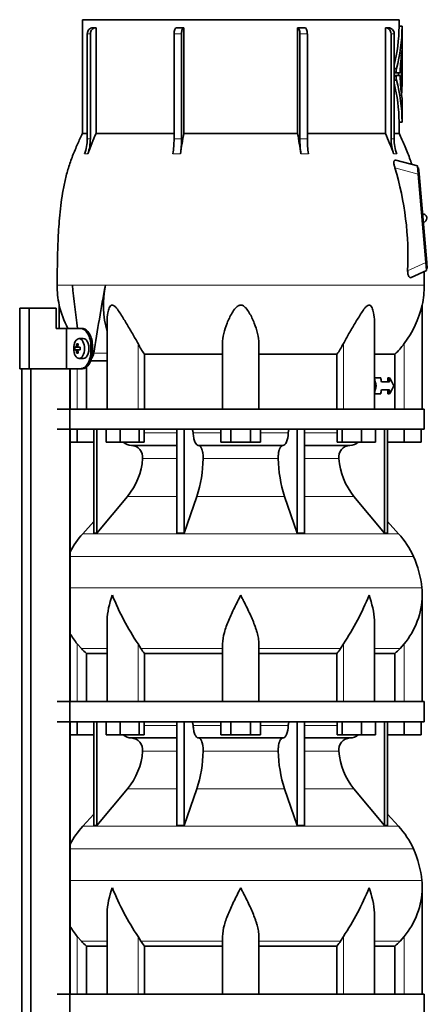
# Model space of a CAD drawing. Header units: millimetres. Extents: x 160 to 768, y -1429 to 1506.
# Tile 16 of 17: x 500 to 702, y 677 to 1165. Entities that reach past the tile are written whole.
import ezdxf

# ---------------------------------------------------------------- set-up
doc = ezdxf.new("R2010")
doc.units = ezdxf.units.MM
for name, color, linetype in [('LOW_134-6', 7, 'Continuous'), ('M5X8_UNI7687', 7, 'Continuous'), ('VSI134_DIFFUSORE', 7, 'Continuous'), ('VSI134_TERMINALE', 7, 'Continuous'), ('VSI134_TESTATA', 7, 'Continuous')]:
    doc.layers.add(name, color=color, linetype=linetype)

# ---------------------------------------------------------------- blocks, each defined once
blk = doc.blocks.new('SE3')
at = {"layer": 'LOW_134-6', "color": 7, "linetype": 'Continuous', "lineweight": 35}
for p, q in [((501.38, 105.68), (501.38, 992.18)), ((505.93, 105.68), (505.93, 992.18)), ((525.31, 992.18), (525.31, 105.68)), ((525.38, 992.18), (525.38, 972.18)), ((525.38, 962.18), (525.38, 827.18)), ((525.38, 817.18), (525.38, 682.18))]:
    blk.add_line(p, q, dxfattribs=at)
at = {"layer": 'M5X8_UNI7687', "color": 7, "linetype": 'Continuous', "lineweight": 35}
for p, q in [((531.9, 1007.18), (529.8, 1007.11)), ((527.74, 1002.88), (529.97, 1002.72)), ((527.74, 1001.49), (529.97, 1001.65)), ((528.64, 1004.52), (529.3, 1003.98)), ((529.48, 1002.89), (530.28, 1002.81)), ((530.28, 1001.56), (529.48, 1001.47)), ((528.64, 999.85), (529.3, 1000.39)), ((529.8, 997.25), (531.9, 997.18))]:
    blk.add_line(p, q, dxfattribs=at)
at = {"layer": 'M5X8_UNI7687', "color": 4, "linetype": 'Continuous', "lineweight": 9}
for p, q in [((529.97, 1002.72), (528.19, 1002.89)), ((528.19, 1001.47), (529.97, 1001.65)), ((528.46, 1003.39), (529.25, 1003.31)), ((529.24, 1001.05), (528.46, 1000.98)), ((529.5, 1002.89), (530.28, 1002.81)), ((530.28, 1001.56), (529.5, 1001.47))]:
    blk.add_line(p, q, dxfattribs=at)
at = {"layer": 'M5X8_UNI7687', "color": 7, "linetype": 'Continuous', "lineweight": 35}
blk.add_arc((536.99, 1002.18), 9.27, 175.7167, 184.2833, dxfattribs=at)
blk.add_ellipse((529.85, 1002.18), major_axis=(0, 4.93), ratio=0.544639, dxfattribs=at)
for centre, major_axis, ratio, start_param, end_param in [((531.95, 1002.18), (0, -5), 0.544639, 0, 3.159643), ((537.14, 1002.03), (-9.97, 0.73), 0.047468, -0.453089, -0.33853), ((537.14, 1002.34), (-9.97, -0.73), 0.047468, 0.33853, 0.453089), ((537.22, 1002.18), (0, 10), 0.882948, 1.335108, 1.449667), ((537.22, 1002.18), (0, -10), 0.882948, 4.833518, 4.948078), ((535.3, 999.12), (-7.92, 4.79), 0.318449, -0.559729, -0.410036), ((537.05, 1002.18), (0, 10), 0.788011, 1.335108, 1.449667), ((537.05, 1002.18), (0, -10), 0.788011, 4.833518, 4.948078), ((537.14, 1002.03), (-9.97, 0.73), 0.047468, -0.809907, -0.695348), ((537.14, 1002.34), (-9.97, -0.73), 0.047468, 0.695348, 0.809907), ((529.96, 1003.22), (0.975, -0.099), 0.510424, 4.771824, 5.100533), ((529.96, 1001.15), (0.975, 0.099), 0.510424, 1.182652, 1.511361), ((533.63, 1002.18), (0, 9.26), 0.361923, 1.49595, 1.645642), ((535.3, 1005.25), (-7.92, -4.79), 0.318449, 0.410036, 0.559729)]:
    blk.add_ellipse(centre, major_axis=major_axis, ratio=ratio, start_param=start_param, end_param=end_param, dxfattribs=at)
for points in [[(528.19, 1002.89), (528.19, 1002.89), (528.21, 1002.9), (528.23, 1002.9), (528.25, 1002.92), (528.27, 1002.93), (528.29, 1002.95), (528.32, 1002.98), (528.34, 1003.01), (528.36, 1003.04), (528.37, 1003.08), (528.39, 1003.12), (528.41, 1003.16), (528.42, 1003.2), (528.43, 1003.25), (528.44, 1003.29), (528.45, 1003.34), (528.46, 1003.37), (528.46, 1003.39)], [(528.46, 1000.98), (528.46, 1000.99), (528.45, 1001.03), (528.44, 1001.07), (528.43, 1001.12), (528.42, 1001.16), (528.41, 1001.21), (528.39, 1001.25), (528.37, 1001.29), (528.36, 1001.33), (528.34, 1001.36), (528.32, 1001.39), (528.29, 1001.41), (528.27, 1001.43), (528.25, 1001.45), (528.23, 1001.46), (528.21, 1001.47), (528.19, 1001.47), (528.19, 1001.47)], [(529.23, 1003.39), (529.23, 1003.37), (529.23, 1003.34), (529.23, 1003.29), (529.23, 1003.25), (529.24, 1003.2), (529.25, 1003.16), (529.26, 1003.12), (529.27, 1003.08), (529.29, 1003.04), (529.31, 1003.01), (529.33, 1002.98), (529.36, 1002.95), (529.38, 1002.93), (529.41, 1002.92), (529.44, 1002.9), (529.47, 1002.9), (529.49, 1002.89), (529.5, 1002.89)], [(529.5, 1001.47), (529.49, 1001.47), (529.47, 1001.47), (529.44, 1001.46), (529.41, 1001.45), (529.38, 1001.43), (529.36, 1001.41), (529.33, 1001.39), (529.31, 1001.36), (529.29, 1001.33), (529.27, 1001.29), (529.26, 1001.25), (529.25, 1001.21), (529.24, 1001.16), (529.23, 1001.12), (529.23, 1001.07), (529.23, 1001.03), (529.23, 1000.99), (529.23, 1000.98)]]:
    blk.add_open_spline(points, degree=3, dxfattribs=at)
at = {"layer": 'VSI134_DIFFUSORE', "color": 7, "linetype": 'Continuous', "lineweight": 35}
for p, q in [((700.94, 972.18), (518.94, 972.18)), ((700.94, 962.18), (700.94, 972.18)), ((518.94, 962.18), (700.94, 962.18)), ((528.94, 955.78), (528.94, 962.18)), ((537.12, 962.18), (537.12, 910.73)), ((538.65, 962.18), (538.65, 910.73)), ((543.19, 955.78), (543.19, 962.18)), ((550.13, 955.78), (550.13, 962.18)), ((559.61, 955.78), (559.61, 962.18)), ((562.15, 955.78), (562.15, 962.18)), ((578.25, 962.18), (578.25, 910.73)), ((581.94, 962.18), (581.94, 910.73)), ((600.13, 955.78), (600.13, 962.18)), ((605.04, 955.78), (605.04, 962.18)), ((614.85, 955.78), (614.85, 962.18)), ((619.76, 955.78), (619.76, 962.18)), ((637.95, 962.18), (637.95, 910.73)), ((641.64, 962.18), (641.64, 910.73)), ((657.74, 955.78), (657.74, 962.18)), ((660.28, 955.78), (660.28, 962.18)), ((669.76, 955.78), (669.76, 962.18)), ((676.7, 955.78), (676.7, 962.18)), ((681.24, 962.18), (681.24, 910.73)), ((682.77, 962.18), (682.77, 910.73)), ((690.94, 955.78), (690.94, 962.18)), ((699.44, 955.78), (699.44, 962.18)), ((528.94, 955.78), (525.38, 955.78)), ((537.12, 955.78), (528.94, 955.78)), ((550.13, 955.78), (543.19, 955.78)), ((559.61, 955.78), (550.13, 955.78)), ((555.77, 954.18), (578.25, 954.18)), ((562.15, 955.78), (559.61, 955.78)), ((589.04, 954.18), (630.85, 954.18)), ((605.04, 955.78), (600.13, 955.78)), ((614.85, 955.78), (605.04, 955.78)), ((619.76, 955.78), (614.85, 955.78)), ((641.64, 954.18), (664.12, 954.18)), ((660.28, 955.78), (657.74, 955.78)), ((669.76, 955.78), (660.28, 955.78)), ((676.7, 955.78), (669.76, 955.78)), ((690.94, 955.78), (682.77, 955.78)), ((699.44, 955.78), (690.94, 955.78)), ((538.65, 910.73), (553.8, 928.94)), ((581.94, 910.73), (588.22, 928.94)), ((631.67, 928.94), (637.95, 910.73)), ((666.09, 928.94), (681.24, 910.73)), ((537.12, 916.5), (531.65, 910.43)), ((688.24, 910.43), (682.77, 916.5)), ((537.12, 910.73), (538.65, 910.73)), ((578.25, 910.73), (581.94, 910.73)), ((637.95, 910.73), (641.64, 910.73)), ((681.24, 910.73), (682.77, 910.73)), ((699.94, 827.18), (699.94, 879.92)), ((543.67, 866.54), (543.67, 827.18)), ((676.22, 827.18), (676.22, 866.54)), ((530.96, 853.48), (528.94, 855.78)), ((560.45, 853.48), (559.03, 855.78)), ((600.94, 827.18), (600.94, 855.78)), ((618.94, 827.18), (618.94, 855.78)), ((660.86, 855.78), (659.43, 853.48)), ((690.94, 855.78), (688.93, 853.48)), ((533.47, 851.04), (543.67, 851.04)), ((533.47, 827.18), (533.47, 851.04)), ((562.23, 851.04), (600.94, 851.04)), ((562.23, 827.18), (562.23, 851.04)), ((618.94, 851.04), (657.65, 851.04)), ((657.65, 851.04), (657.65, 827.18)), ((676.22, 851.04), (686.42, 851.04)), ((686.42, 851.04), (686.42, 827.18)), ((700.94, 827.18), (518.94, 827.18)), ((700.94, 817.18), (700.94, 827.18)), ((518.94, 817.18), (700.94, 817.18)), ((528.94, 810.78), (528.94, 817.18)), ((537.12, 817.18), (537.12, 765.73)), ((538.65, 817.18), (538.65, 765.73)), ((543.19, 810.78), (543.19, 817.18)), ((550.13, 810.78), (550.13, 817.18)), ((559.61, 810.78), (559.61, 817.18)), ((562.15, 810.78), (562.15, 817.18)), ((578.25, 817.18), (578.25, 765.73)), ((581.94, 817.18), (581.94, 765.73)), ((600.13, 810.78), (600.13, 817.18)), ((605.04, 810.78), (605.04, 817.18)), ((614.85, 810.78), (614.85, 817.18)), ((619.76, 810.78), (619.76, 817.18)), ((637.95, 817.18), (637.95, 765.73)), ((641.64, 817.18), (641.64, 765.73)), ((657.74, 810.78), (657.74, 817.18)), ((660.28, 810.78), (660.28, 817.18)), ((669.76, 810.78), (669.76, 817.18)), ((676.7, 810.78), (676.7, 817.18)), ((681.24, 817.18), (681.24, 765.73)), ((682.77, 817.18), (682.77, 765.73)), ((690.94, 810.78), (690.94, 817.18)), ((699.44, 810.78), (699.44, 817.18)), ((528.94, 810.78), (525.38, 810.78)), ((537.12, 810.78), (528.94, 810.78)), ((550.13, 810.78), (543.19, 810.78)), ((559.61, 810.78), (550.13, 810.78)), ((562.15, 810.78), (559.61, 810.78)), ((605.04, 810.78), (600.13, 810.78)), ((614.85, 810.78), (605.04, 810.78)), ((619.76, 810.78), (614.85, 810.78)), ((660.28, 810.78), (657.74, 810.78)), ((669.76, 810.78), (660.28, 810.78)), ((676.7, 810.78), (669.76, 810.78)), ((690.94, 810.78), (682.77, 810.78)), ((699.44, 810.78), (690.94, 810.78)), ((555.77, 809.18), (578.25, 809.18)), ((589.04, 809.18), (630.85, 809.18)), ((641.64, 809.18), (664.12, 809.18)), ((538.65, 765.73), (553.8, 783.94)), ((581.94, 765.73), (588.22, 783.94)), ((631.67, 783.94), (637.95, 765.73)), ((666.09, 783.94), (681.24, 765.73)), ((537.12, 771.5), (531.65, 765.43)), ((688.24, 765.43), (682.77, 771.5)), ((537.12, 765.73), (538.65, 765.73)), ((578.25, 765.73), (581.94, 765.73)), ((637.95, 765.73), (641.64, 765.73)), ((681.24, 765.73), (682.77, 765.73)), ((699.94, 682.18), (699.94, 734.92)), ((543.67, 721.54), (543.67, 682.18)), ((676.22, 682.18), (676.22, 721.54)), ((530.96, 708.48), (528.94, 710.78)), ((560.45, 708.48), (559.03, 710.78)), ((600.94, 682.18), (600.94, 710.78)), ((618.94, 682.18), (618.94, 710.78)), ((660.86, 710.78), (659.43, 708.48)), ((690.94, 710.78), (688.93, 708.48)), ((533.47, 706.04), (543.67, 706.04)), ((533.47, 682.18), (533.47, 706.04)), ((562.23, 706.04), (600.94, 706.04)), ((562.23, 682.18), (562.23, 706.04)), ((618.94, 706.04), (657.65, 706.04)), ((657.65, 706.04), (657.65, 682.18)), ((676.22, 706.04), (686.42, 706.04)), ((686.42, 706.04), (686.42, 682.18)), ((700.94, 682.18), (518.94, 682.18)), ((700.94, 672.18), (700.94, 682.18))]:
    blk.add_line(p, q, dxfattribs=at)
at = {"layer": 'VSI134_DIFFUSORE', "color": 4, "linetype": 'Continuous', "lineweight": 9}
for p, q in [((562.15, 960.41), (578.25, 960.41)), ((586.37, 960.41), (600.13, 960.41)), ((619.76, 960.41), (633.52, 960.41)), ((641.64, 960.41), (657.74, 960.41)), ((578.25, 947.64), (561.32, 947.64)), ((628.56, 947.64), (591.33, 947.64)), ((658.57, 947.64), (641.64, 947.64)), ((553.8, 928.94), (578.25, 928.94)), ((588.22, 928.94), (631.67, 928.94)), ((641.64, 928.94), (666.09, 928.94)), ((531.65, 910.43), (688.24, 910.43)), ((695.61, 899.17), (525.38, 899.17)), ((525.38, 883.54), (699.77, 883.54)), ((528.94, 827.18), (528.94, 855.78)), ((559.03, 827.18), (559.03, 855.78)), ((660.86, 827.18), (660.86, 855.78)), ((690.94, 827.18), (690.94, 855.78)), ((543.67, 853.48), (530.96, 853.48)), ((600.94, 853.48), (560.45, 853.48)), ((618.94, 853.48), (659.43, 853.48)), ((676.22, 853.48), (688.93, 853.48)), ((562.15, 815.41), (578.25, 815.41)), ((586.37, 815.41), (600.13, 815.41)), ((619.76, 815.41), (633.52, 815.41)), ((641.64, 815.41), (657.74, 815.41)), ((578.25, 802.64), (561.32, 802.64)), ((628.56, 802.64), (591.33, 802.64)), ((658.57, 802.64), (641.64, 802.64)), ((553.8, 783.94), (578.25, 783.94)), ((588.22, 783.94), (631.67, 783.94)), ((641.64, 783.94), (666.09, 783.94)), ((531.65, 765.43), (688.24, 765.43)), ((695.61, 754.17), (525.38, 754.17)), ((525.38, 738.54), (699.77, 738.54)), ((528.94, 682.18), (528.94, 710.78)), ((543.67, 708.48), (530.96, 708.48)), ((559.03, 682.18), (559.03, 710.78)), ((600.94, 708.48), (560.45, 708.48)), ((618.94, 708.48), (659.43, 708.48)), ((660.86, 682.18), (660.86, 710.78)), ((676.22, 708.48), (688.93, 708.48)), ((690.94, 682.18), (690.94, 710.78))]:
    blk.add_line(p, q, dxfattribs=at)
at = {"layer": 'VSI134_DIFFUSORE', "color": 7, "linetype": 'Continuous', "lineweight": 35}
for centre, radius, start, end in [((556, 960.86), 6.68, 229.5852, 268.0094), ((555.49, 948.32), 5.87, 353.3223, 87.2173), ((664.38, 948.34), 5.85, 92.5772, 186.8833), ((663.89, 960.86), 6.68, 271.9979, 310.3729), ((528.01, 950.16), 33.4, 320.5472, 355.6594), ((526.38, 948.84), 64.97, 342.1602, 358.9354), ((695.02, 949.09), 66.48, 181.2569, 197.6475), ((691.98, 950.21), 33.51, 184.3996, 219.3938), ((564.34, 880.98), 44, 138, 152.3158), ((655.54, 880.98), 44, 24.4088, 42), ((650.99, 878.92), 49, 5.4174, 24.4088), ((661.44, 879.91), 38.5, 359.9861, 5.4174), ((672.13, 930.85), 135.74, 202.0412, 213.5763), ((547.76, 930.85), 135.74, 326.4237, 337.9588), ((661.25, 880.59), 38.7, 320.1094, 358.9842), ((558.64, 880.59), 38.7, 210.5496, 219.8906), ((593.57, 875.7), 39.88, 213.8582, 218.2062), ((626.32, 875.7), 39.88, 321.7938, 326.1418), ((556, 815.86), 6.68, 229.5852, 268.0094), ((663.89, 815.86), 6.68, 271.9979, 310.3729), ((555.49, 803.32), 5.87, 353.3223, 87.2173), ((664.38, 803.34), 5.85, 92.5772, 186.8833), ((528.01, 805.16), 33.4, 320.5472, 355.6594), ((526.38, 803.84), 64.97, 342.1602, 358.9354), ((695.02, 804.09), 66.48, 181.2569, 197.6475), ((691.98, 805.21), 33.51, 184.3996, 219.3938), ((564.34, 735.98), 44, 138, 152.3158), ((655.54, 735.98), 44, 24.4088, 42), ((650.99, 733.92), 49, 5.4174, 24.4088), ((661.44, 734.91), 38.5, 359.9861, 5.4174), ((672.13, 785.85), 135.74, 202.0412, 213.5763), ((547.76, 785.85), 135.74, 326.4237, 337.9588), ((661.25, 735.59), 38.7, 320.1094, 358.9842), ((558.64, 735.59), 38.7, 210.5496, 219.8906), ((593.57, 730.7), 39.88, 213.8582, 218.2062), ((626.32, 730.7), 39.88, 321.7938, 326.1418)]:
    blk.add_arc(centre, radius, start, end, dxfattribs=at)
for points, knots in [([(585.61, 962.18), (585.66, 962.18), (585.7, 962.17), (585.8, 962.13), (585.84, 962.1), (585.97, 961.97), (586.05, 961.84), (586.19, 961.51), (586.25, 961.32), (586.33, 960.89), (586.36, 960.65), (586.37, 960.41)], [0, 0, 0, 0, 0.125, 0.125, 0.25, 0.25, 0.5, 0.5, 0.75, 0.75, 1, 1, 1, 1]), ([(633.52, 960.41), (633.53, 960.65), (633.55, 960.88), (633.62, 961.21), (633.64, 961.31), (633.7, 961.5), (633.73, 961.59), (633.8, 961.76), (633.84, 961.83), (633.92, 961.95), (633.96, 962.01), (634.05, 962.1), (634.09, 962.13), (634.18, 962.17), (634.23, 962.18), (634.28, 962.18)], [0, 0, 0, 0, 0.25, 0.25, 0.375, 0.375, 0.5, 0.5, 0.625, 0.625, 0.75, 0.75, 0.875, 0.875, 1, 1, 1, 1]), ([(589.04, 954.18), (588.87, 954.18), (588.71, 954.22), (588.47, 954.34), (588.39, 954.39), (588.23, 954.5), (588.16, 954.57), (587.93, 954.79), (587.78, 954.98), (587.5, 955.43), (587.37, 955.68), (587.13, 956.24), (587.02, 956.56), (586.82, 957.23), (586.73, 957.59), (586.58, 958.34), (586.52, 958.74), (586.42, 959.56), (586.39, 959.98), (586.37, 960.41)], [0, 0, 0, 0, 0.125, 0.125, 0.1875, 0.1875, 0.25, 0.25, 0.375, 0.375, 0.5, 0.5, 0.625, 0.625, 0.75, 0.75, 0.875, 0.875, 1, 1, 1, 1]), ([(633.52, 960.41), (633.44, 958.7), (633.13, 957.1), (632.15, 954.83), (631.5, 954.18), (630.85, 954.18)], [0, 0, 0, 0, 0.5, 0.5, 1, 1, 1, 1]), ([(589.04, 954.18), (589.12, 954.18), (589.2, 954.17), (589.35, 954.13), (589.43, 954.1), (589.67, 953.97), (589.82, 953.84), (590.11, 953.5), (590.25, 953.3), (590.44, 952.94), (590.5, 952.81), (590.62, 952.53), (590.68, 952.38), (590.84, 951.92), (590.94, 951.59), (591.06, 951.05), (591.1, 950.87), (591.16, 950.49), (591.19, 950.3), (591.27, 949.71), (591.31, 949.3), (591.34, 948.47), (591.35, 948.05), (591.33, 947.64)], [0, 0, 0, 0, 0.0625, 0.0625, 0.125, 0.125, 0.25, 0.25, 0.375, 0.375, 0.4375, 0.4375, 0.5, 0.5, 0.625, 0.625, 0.6875, 0.6875, 0.75, 0.75, 0.875, 0.875, 1, 1, 1, 1]), ([(628.56, 947.64), (628.54, 948.05), (628.54, 948.47), (628.57, 949.09), (628.59, 949.29), (628.62, 949.7), (628.64, 949.9), (628.72, 950.49), (628.79, 950.87), (628.91, 951.41), (628.95, 951.58), (629.05, 951.92), (629.15, 952.24), (629.26, 952.53), (629.38, 952.8), (629.45, 952.94), (629.64, 953.3), (629.78, 953.51), (630.07, 953.84), (630.22, 953.97), (630.54, 954.14), (630.69, 954.18), (630.85, 954.18)], [0, 0, 0, 0, 0.125, 0.125, 0.1875, 0.1875, 0.25, 0.25, 0.375, 0.375, 0.4375, 0.4375, 0.5, 0.5625, 0.5625, 0.625, 0.625, 0.75, 0.75, 0.875, 0.875, 1, 1, 1, 1]), ([(543.67, 866.53), (543.67, 866.85), (543.67, 867.18), (543.82, 871.55), (544.81, 875.76), (546.3, 879.91)], [0.4601729, 0.4601729, 0.4601729, 0.4601729, 0.5, 0.5, 1, 1, 1, 1]), ([(600.94, 855.78), (600.94, 857.61), (601.3, 859.55), (602.4, 863.49), (603.15, 865.5), (604.86, 869.6), (605.82, 871.64), (607.32, 874.72), (607.84, 875.75), (608.88, 877.82), (609.42, 878.88), (609.94, 879.91)], [0, 0, 0, 0, 0.25, 0.25, 0.5, 0.5, 0.75, 0.75, 0.875, 0.875, 1, 1, 1, 1]), ([(618.94, 855.78), (618.94, 856.69), (618.85, 857.63), (618.54, 859.53), (618.32, 860.5), (617.91, 861.98), (617.76, 862.48), (617.44, 863.48), (617.26, 863.98), (616.72, 865.48), (616.33, 866.49), (615.48, 868.52), (615.03, 869.54), (614.08, 871.59), (613.59, 872.63), (612.57, 874.71), (612.06, 875.74), (611.27, 877.3), (611.01, 877.82), (610.61, 878.6), (610.48, 878.86), (610.21, 879.39), (610.08, 879.65), (609.94, 879.91)], [0, 0, 0, 0, 0.125, 0.125, 0.25, 0.25, 0.3125, 0.3125, 0.375, 0.375, 0.5, 0.5, 0.625, 0.625, 0.75, 0.75, 0.875, 0.875, 0.9375, 0.9375, 0.96875, 0.96875, 1, 1, 1, 1]), ([(676.22, 866.53), (676.22, 866.85), (676.21, 867.18), (676.06, 871.55), (675.08, 875.76), (673.58, 879.91)], [0.4601729, 0.4601729, 0.4601729, 0.4601729, 0.5, 0.5, 1, 1, 1, 1]), ([(585.61, 817.18), (585.66, 817.18), (585.7, 817.17), (585.8, 817.13), (585.84, 817.1), (585.97, 816.97), (586.05, 816.84), (586.19, 816.51), (586.25, 816.32), (586.33, 815.89), (586.36, 815.65), (586.37, 815.41)], [0, 0, 0, 0, 0.125, 0.125, 0.25, 0.25, 0.5, 0.5, 0.75, 0.75, 1, 1, 1, 1]), ([(589.04, 809.18), (588.87, 809.18), (588.71, 809.22), (588.47, 809.34), (588.39, 809.39), (588.23, 809.5), (588.16, 809.57), (587.93, 809.79), (587.78, 809.98), (587.5, 810.43), (587.37, 810.68), (587.13, 811.24), (587.02, 811.56), (586.82, 812.23), (586.73, 812.59), (586.58, 813.34), (586.52, 813.74), (586.42, 814.56), (586.39, 814.98), (586.37, 815.41)], [0, 0, 0, 0, 0.125, 0.125, 0.1875, 0.1875, 0.25, 0.25, 0.375, 0.375, 0.5, 0.5, 0.625, 0.625, 0.75, 0.75, 0.875, 0.875, 1, 1, 1, 1]), ([(633.52, 815.41), (633.44, 813.7), (633.13, 812.1), (632.15, 809.83), (631.5, 809.18), (630.85, 809.18)], [0, 0, 0, 0, 0.5, 0.5, 1, 1, 1, 1]), ([(633.52, 815.41), (633.53, 815.65), (633.55, 815.88), (633.62, 816.21), (633.64, 816.31), (633.7, 816.5), (633.73, 816.59), (633.8, 816.76), (633.84, 816.83), (633.92, 816.95), (633.96, 817.01), (634.05, 817.1), (634.09, 817.13), (634.18, 817.17), (634.23, 817.18), (634.28, 817.18)], [0, 0, 0, 0, 0.25, 0.25, 0.375, 0.375, 0.5, 0.5, 0.625, 0.625, 0.75, 0.75, 0.875, 0.875, 1, 1, 1, 1]), ([(589.04, 809.18), (589.12, 809.18), (589.2, 809.17), (589.35, 809.13), (589.43, 809.1), (589.67, 808.97), (589.82, 808.84), (590.11, 808.5), (590.25, 808.3), (590.44, 807.94), (590.5, 807.81), (590.62, 807.53), (590.68, 807.38), (590.84, 806.92), (590.94, 806.59), (591.06, 806.05), (591.1, 805.87), (591.16, 805.49), (591.19, 805.3), (591.27, 804.71), (591.31, 804.3), (591.34, 803.47), (591.35, 803.05), (591.33, 802.64)], [0, 0, 0, 0, 0.0625, 0.0625, 0.125, 0.125, 0.25, 0.25, 0.375, 0.375, 0.4375, 0.4375, 0.5, 0.5, 0.625, 0.625, 0.6875, 0.6875, 0.75, 0.75, 0.875, 0.875, 1, 1, 1, 1]), ([(628.56, 802.64), (628.54, 803.05), (628.54, 803.47), (628.57, 804.09), (628.59, 804.29), (628.62, 804.7), (628.64, 804.9), (628.72, 805.49), (628.79, 805.87), (628.91, 806.41), (628.95, 806.58), (629.05, 806.92), (629.15, 807.24), (629.26, 807.53), (629.38, 807.8), (629.45, 807.94), (629.64, 808.3), (629.78, 808.51), (630.07, 808.84), (630.22, 808.97), (630.54, 809.14), (630.69, 809.18), (630.85, 809.18)], [0, 0, 0, 0, 0.125, 0.125, 0.1875, 0.1875, 0.25, 0.25, 0.375, 0.375, 0.4375, 0.4375, 0.5, 0.5625, 0.5625, 0.625, 0.625, 0.75, 0.75, 0.875, 0.875, 1, 1, 1, 1]), ([(543.67, 721.53), (543.67, 721.85), (543.67, 722.18), (543.82, 726.55), (544.81, 730.76), (546.3, 734.91)], [0.4601729, 0.4601729, 0.4601729, 0.4601729, 0.5, 0.5, 1, 1, 1, 1]), ([(600.94, 710.78), (600.94, 712.61), (601.3, 714.55), (602.4, 718.49), (603.15, 720.5), (604.86, 724.6), (605.82, 726.64), (607.32, 729.72), (607.84, 730.75), (608.88, 732.82), (609.42, 733.88), (609.94, 734.91)], [0, 0, 0, 0, 0.25, 0.25, 0.5, 0.5, 0.75, 0.75, 0.875, 0.875, 1, 1, 1, 1]), ([(618.94, 710.78), (618.94, 711.69), (618.85, 712.63), (618.54, 714.53), (618.32, 715.5), (617.91, 716.98), (617.76, 717.48), (617.44, 718.48), (617.26, 718.98), (616.72, 720.48), (616.33, 721.49), (615.48, 723.52), (615.03, 724.54), (614.08, 726.59), (613.59, 727.63), (612.57, 729.71), (612.06, 730.74), (611.27, 732.3), (611.01, 732.82), (610.61, 733.6), (610.48, 733.86), (610.21, 734.39), (610.08, 734.65), (609.94, 734.91)], [0, 0, 0, 0, 0.125, 0.125, 0.25, 0.25, 0.3125, 0.3125, 0.375, 0.375, 0.5, 0.5, 0.625, 0.625, 0.75, 0.75, 0.875, 0.875, 0.9375, 0.9375, 0.96875, 0.96875, 1, 1, 1, 1]), ([(676.22, 721.53), (676.22, 721.85), (676.21, 722.18), (676.06, 726.55), (675.08, 730.76), (673.58, 734.91)], [0.4601729, 0.4601729, 0.4601729, 0.4601729, 0.5, 0.5, 1, 1, 1, 1])]:
    blk.add_open_spline(points, degree=3, knots=knots, dxfattribs=at)
for points in [[(533.47, 851.04), (532.6, 851.82), (531.76, 852.64), (530.96, 853.48)], [(688.93, 853.48), (688.13, 852.64), (687.29, 851.82), (686.42, 851.04)], [(533.47, 706.04), (532.6, 706.82), (531.76, 707.64), (530.96, 708.48)], [(688.93, 708.48), (688.13, 707.64), (687.29, 706.82), (686.42, 706.04)]]:
    blk.add_open_spline(points, degree=3, dxfattribs=at)
at = {"layer": 'VSI134_TERMINALE', "color": 7, "linetype": 'Continuous', "lineweight": 35}
for p, q in [((505.05, 1022.18), (500.37, 1022.18)), ((500.37, 992.18), (500.37, 1022.18)), ((518.39, 1022.18), (505.05, 1022.18)), ((505.05, 992.18), (505.05, 1022.18)), ((518.39, 1022.18), (518.39, 1012.18)), ((523.62, 1012.18), (518.39, 1012.18)), ((523.62, 1012.18), (523.62, 992.18)), ((530.62, 1012.18), (523.62, 1012.18)), ((530.62, 1012.18), (531.43, 1012.18)), ((535.69, 1001.18), (535.69, 1003.18)), ((536.49, 1001.18), (536.49, 1003.18)), ((505.05, 992.18), (500.37, 992.18)), ((523.62, 992.18), (505.05, 992.18)), ((530.62, 992.18), (523.62, 992.18)), ((531.43, 992.18), (530.62, 992.18))]:
    blk.add_line(p, q, dxfattribs=at)
at = {"layer": 'VSI134_TERMINALE', "color": 4, "linetype": 'Continuous', "lineweight": 9}
for p, q in [((535.69, 1003.18), (536.49, 1003.18)), ((536.49, 1001.18), (535.69, 1001.18))]:
    blk.add_line(p, q, dxfattribs=at)
at = {"layer": 'VSI134_TERMINALE', "color": 7, "linetype": 'Continuous', "lineweight": 35}
for points in [[(535.69, 1003.18), (535.69, 1004.37), (535.55, 1005.54), (535.01, 1007.72), (534.62, 1008.72), (533.17, 1011.21), (531.87, 1012.18), (530.62, 1012.18)], [(531.43, 1012.18), (532.05, 1012.18), (532.67, 1011.95), (533.88, 1011.05), (534.45, 1010.38), (535.9, 1007.9), (536.49, 1005.56), (536.49, 1003.18)], [(530.62, 992.18), (531.25, 992.18), (531.87, 992.42), (533.08, 993.32), (533.65, 993.98), (535.1, 996.47), (535.69, 998.8), (535.69, 1001.18)], [(536.49, 1001.18), (536.49, 999.99), (536.35, 998.83), (535.81, 996.65), (535.42, 995.65), (533.97, 993.16), (532.67, 992.18), (531.43, 992.18)]]:
    blk.add_open_spline(points, degree=3, knots=[0, 0, 0, 0, 0.25, 0.25, 0.5, 0.5, 1, 1, 1, 1], dxfattribs=at)
at = {"layer": 'VSI134_TESTATA', "color": 7, "linetype": 'Continuous', "lineweight": 35}
for p, q in [((688.44, 1165.18), (531.44, 1165.18)), ((531.44, 1165.18), (531.44, 1108.84)), ((688.44, 1161.97), (688.44, 1165.18)), ((689.96, 1161.97), (688.44, 1161.97)), ((689.94, 1150.11), (689.94, 1161.97)), ((533.88, 1106.07), (533.88, 1158.18)), ((535.41, 1158.18), (535.41, 1106.07)), ((536.68, 1161.18), (538.21, 1161.18)), ((538.21, 1161.18), (538.21, 1108.84)), ((576.91, 1106.07), (576.91, 1158.18)), ((580.6, 1158.18), (580.6, 1106.07)), ((581.76, 1161.18), (581.76, 1108.84)), ((638.13, 1108.84), (638.13, 1161.18)), ((639.29, 1106.07), (639.29, 1158.18)), ((642.98, 1158.18), (642.98, 1106.07)), ((681.68, 1108.84), (681.68, 1161.18)), ((684.48, 1106.07), (684.48, 1158.18)), ((686.01, 1158.18), (686.01, 1106.07)), ((689.94, 1149.75), (689.85, 1149.75)), ((689.94, 1149.75), (689.94, 1149.75)), ((689.94, 1133.97), (689.94, 1149.75)), ((689.69, 1129.01), (689.69, 1144.76)), ((689.88, 1142.2), (689.88, 1142.71)), ((689.94, 1142.71), (689.88, 1142.71)), ((689.94, 1134.29), (689.94, 1144.59)), ((689.94, 1139.62), (689.94, 1142.21)), ((686.01, 1140.93), (687.14, 1140.93)), ((687.11, 1138.82), (686.01, 1138.82)), ((687.1, 1137.54), (686.01, 1137.54)), ((687.1, 1137.54), (688.96, 1137.54)), ((688.96, 1138.82), (687.11, 1138.82)), ((688.18, 1138.82), (688.18, 1137.54)), ((689.04, 1139.52), (689.04, 1139.3)), ((689.04, 1137.07), (689.04, 1136.85)), ((689.88, 1130.3), (689.88, 1137.08)), ((686.01, 1135.27), (687.15, 1135.27)), ((689.94, 1114.39), (689.94, 1126.21)), ((688.44, 1108.84), (688.44, 1114.4)), ((688.44, 1114.39), (689.96, 1114.39)), ((533.88, 1108.84), (531.44, 1108.84)), ((538.21, 1108.84), (576.91, 1108.84)), ((581.76, 1108.84), (638.13, 1108.84)), ((642.98, 1108.84), (681.68, 1108.84)), ((686.01, 1108.84), (688.44, 1108.84)), ((697.52, 1092.68), (686.89, 1095.53)), ((697.87, 1088.69), (697.52, 1092.68)), ((698.1, 1091.74), (697.61, 1091.69)), ((701.7, 1044.86), (697.87, 1088.69)), ((698.1, 1091.74), (698.37, 1088.75)), ((698.37, 1088.75), (702.2, 1044.91)), ((702.05, 1040.88), (701.7, 1044.86)), ((702.2, 1044.91), (702.46, 1041.93)), ((694.5, 1037.35), (702.05, 1040.88)), ((700.94, 1033.6), (700.87, 1040.32)), ((702.46, 1041.93), (701.96, 1041.88)), ((519.94, 1023.77), (519.94, 1012.18)), ((699.94, 972.18), (699.94, 1023.77)), ((543.67, 1015.69), (543.67, 972.18)), ((676.22, 972.18), (676.22, 1015.69)), ((600.94, 972.18), (600.94, 1004.65)), ((618.94, 972.18), (618.94, 1004.65)), ((535.57, 996.18), (543.67, 996.18)), ((562.23, 999.37), (600.94, 999.37)), ((562.23, 972.18), (562.23, 999.37)), ((618.94, 999.37), (657.65, 999.37)), ((657.65, 999.37), (657.65, 972.18)), ((676.22, 999.37), (686.42, 999.37)), ((686.42, 999.37), (686.42, 972.18)), ((533.47, 972.18), (533.47, 993.05)), ((676.22, 987.68), (676.29, 987.68)), ((679.38, 987.68), (676.29, 987.68)), ((682.85, 985.68), (682.85, 987.68)), ((682.85, 987.68), (683.77, 987.68)), ((683.77, 987.68), (683.77, 985.68)), ((676.22, 983.68), (677.05, 983.68)), ((683.77, 985.68), (679.71, 985.68)), ((683.77, 981.68), (679.71, 981.68)), ((682.85, 979.68), (682.85, 981.68)), ((683.77, 981.68), (683.77, 979.68)), ((676.22, 979.68), (676.29, 979.68)), ((679.38, 979.68), (676.29, 979.68)), ((682.85, 979.68), (683.77, 979.68))]:
    blk.add_line(p, q, dxfattribs=at)
at = {"layer": 'VSI134_TESTATA', "color": 4, "linetype": 'Continuous', "lineweight": 9}
for p, q in [((689.94, 1161.82), (688.44, 1161.82)), ((535.41, 1158.18), (533.88, 1158.18)), ((580.6, 1158.18), (576.91, 1158.18)), ((642.98, 1158.18), (639.29, 1158.18)), ((686.01, 1158.18), (684.48, 1158.18)), ((689.69, 1144.76), (689.32, 1144.76)), ((689.7, 1145.15), (689.36, 1145.15)), ((689.93, 1142.6), (689.88, 1142.6)), ((689.93, 1144.59), (689.94, 1144.59)), ((686.97, 1139.38), (686.01, 1139.38)), ((686.96, 1137.03), (686.01, 1137.03)), ((689.94, 1134.29), (689.88, 1134.29)), ((689.94, 1133.93), (689.88, 1133.93)), ((689.58, 1129.01), (689.69, 1129.01)), ((689.94, 1114.54), (688.44, 1114.54)), ((532.96, 1098.74), (532.58, 1098.69)), ((532.96, 1098.74), (534.11, 1098.69)), ((577.28, 1098.74), (576.37, 1098.69)), ((577.28, 1098.74), (580.07, 1098.69)), ((640.74, 1098.74), (639.82, 1098.69)), ((640.74, 1098.74), (643.52, 1098.69)), ((686.15, 1098.74), (685.78, 1098.69)), ((686.15, 1098.74), (687.31, 1098.69)), ((697.87, 1088.69), (686.43, 1091.76)), ((698.37, 1088.75), (697.87, 1088.7)), ((692.72, 1040.67), (701.7, 1044.86)), ((702.2, 1044.91), (701.7, 1044.87)), ((526.85, 1033.61), (518.94, 1033.61)), ((526.49, 1033.6), (526.85, 1033.61)), ((526.85, 1033.61), (544.04, 1033.61)), ((544.04, 1033.6), (542.86, 1033.6)), ((544.04, 1033.6), (700.94, 1033.6)), ((559.03, 972.18), (559.03, 1004.65)), ((660.86, 972.18), (660.86, 1004.65)), ((690.94, 972.18), (690.94, 1004.65)), ((537.06, 999.89), (543.67, 999.89)), ((528.94, 972.18), (528.94, 992.18))]:
    blk.add_line(p, q, dxfattribs=at)
at = {"layer": 'VSI134_TESTATA', "color": 7, "linetype": 'Continuous', "lineweight": 35}
for centre, radius, start, end in [((607.85, 1162.2), 80.59, 345.9095, 359.7321), ((607.8, 1162.2), 82.15, 344.9898, 359.7358), ((695.72, 1161.86), 7.28, 179.1046, 180.2708), ((697.36, 1161.86), 7.42, 179.1214, 180.2657), ((682.45, -191.25), 1352.43, 89.96758, 90.03242), ((776.78, 1137.56), 87.76, 172.0392, 178.7216), ((692.56, 1149.64), 2.62, 177.5536, 180.0422), ((694.16, 1144.79), 4.47, 175.3857, 180.3363), ((698.81, 1142.73), 8.94, 177.7058, 180.1487), ((694.23, 1139.36), 7.26, 167.5582, 179.8399), ((698.55, 1137.1), 8.67, 177.5714, 180.174), ((658.98, 1139.57), 30.96, 359.3581, 0.0868), ((609.52, 1114.24), 78.93, 0.2176, 14.2445), ((693.09, 1136.8), 6.14, 177.8102, 194.3701), ((609.48, 1114.24), 80.46, 0.2159, 15.1552), ((768.25, 1138.3), 79.22, 181.0495, 187.0172), ((366.23, 1134.04), 323.71, 359.9799, 0.044), ((694.95, 1128.02), 5.22, 175.4684, 184.8086), ((717.28, 1130.93), 27.74, 186.9326, 189.8061), ((682.69, 1130.25), 7.18, 357.0176, 0.3416), ((697.54, 1114.51), 7.6, 179.748, 180.8649), ((744.3, 1019.77), 224.52, 156.6256, 159.4185), ((1025.14, 1029.5), 450.42, 169.8554, 171.1641), ((194.75, 1029.5), 450.42, 8.8359, 10.1446), ((475.59, 1019.77), 224.52, 20.5815, 23.3744), ((512.36, 1106.06), 21.52, 339.9832, 0.0362), ((513.89, 1106.06), 21.52, 339.9832, 0.0362), ((527.2, 1105.99), 49.7, 351.5576, 0.096), ((530.9, 1105.99), 49.7, 351.5576, 0.096), ((688.99, 1105.99), 49.7, 179.904, 188.4424), ((692.69, 1105.99), 49.7, 179.904, 188.4424), ((706, 1106.06), 21.52, 179.9638, 200.0168), ((707.53, 1106.06), 21.52, 179.9638, 200.0168), ((538.23, 1047.58), 154.64, 357.4417, 16.5999), ((700.28, 1066.83), 2, 0, 95), ((700.28, 1066.83), 2, 275, 0), ((567.8, 1033.6), 48.86, 179.997, 191.6142), ((593.26, 1023.87), 51.33, 169.0652, 194.946), ((652.08, 1033.6), 48.86, 348.3855, 359.9992), ((570.2, 1035.75), 51.67, 193.411, 207.1452), ((649.69, 1035.75), 51.67, 322.9908, 346.589), ((601.83, 1026.97), 48.27, 207.5442, 214.882), ((618.07, 1026.96), 48.25, 325.1162, 332.4576)]:
    blk.add_arc(centre, radius, start, end, dxfattribs=at)
at = {"layer": 'VSI134_TESTATA', "color": 4, "linetype": 'Continuous', "lineweight": 9}
for centre, radius, start, end in [((534.65, 1100.21), 5.91, 82.5651, 97.4349), ((578.76, 1071.79), 34.33, 86.9151, 93.0849), ((641.13, 1071.79), 34.33, 86.9151, 93.0849), ((685.24, 1100.21), 5.91, 82.5651, 97.4349)]:
    blk.add_arc(centre, radius, start, end, dxfattribs=at)
at = {"layer": 'VSI134_TESTATA', "color": 7, "linetype": 'Continuous', "lineweight": 35}
for centre, major_axis, ratio, start_param, end_param in [((536.65, 1158.18), (0, -3), 0.92388, 3.133099, 4.712389), ((538.19, 1158.18), (0, -3), 0.92388, 3.133099, 4.712389), ((578.06, 1158.18), (0, -3), 0.382683, 3.133099, 4.712389), ((581.75, 1158.18), (0, -3), 0.382683, 3.133099, 4.712389), ((638.14, 1158.18), (0, -3), 0.382683, 1.570796, 3.150087), ((641.83, 1158.18), (0, -3), 0.382683, 1.570796, 3.150087), ((681.7, 1158.18), (0, -3), 0.92388, 1.570796, 3.150087), ((683.23, 1158.18), (0, -3), 0.92388, 1.570796, 3.150087), ((609.94, 1150.26), (80, 0), 0.822826, 6.205393, 6.273677), ((552.25, 1145.77), (137.7, 0), 0.647529, 6.253187, 6.27423), ((559.85, 1143.79), (130.1, 0), 0.620738, 6.258543, 6.268388), ((561.01, 1139.92), (128.93, 0), 0.616282, 6.252338, 6.274414), ((609.94, 1133.96), (80, 0), 0.950793, 6.241621, 6.282699), ((574.81, 1132.23), (115.13, 0), 0.553416, -0.059599, -0.03695), ((609.94, 977.52), (-52.11, 339.42), 0.219797, 1.371178, 1.434831), ((609.94, 977.52), (52.11, 339.42), 0.219797, 1.438638, 1.538622), ((84.47, 953.99), (445.66, -468.57), 0.868163, 0.929446, 0.936037), ((70.66, 970.59), (455.99, -479.52), 0.868157, 0.904938, 0.908156), ((609.94, 990.35), (77.41, -20.53), 0.467437, 0.355072, 0.451875), ((84.47, 1013.37), (445.65, 468.57), 0.868163, -0.936043, -0.929452), ((70.58, 996.77), (456.13, 479.47), 0.86817, -0.907936, -0.904719), ((609.94, 977.02), (77.41, 20.53), 0.467437, -0.451875, -0.355072)]:
    blk.add_ellipse(centre, major_axis=major_axis, ratio=ratio, start_param=start_param, end_param=end_param, dxfattribs=at)
for points in [[(578.07, 1161.18), (579.28, 1161.18), (580.52, 1161.18), (581.76, 1161.18)], [(638.13, 1161.18), (639.37, 1161.18), (640.6, 1161.18), (641.82, 1161.18)], [(688.44, 1114.39), (688.44, 1114.39), (688.44, 1114.45), (688.44, 1114.54)], [(690.94, 1004.65), (689.55, 1002.77), (688.04, 1001.01), (686.42, 999.37)]]:
    blk.add_open_spline(points, degree=3, dxfattribs=at)
for points, knots in [([(689.94, 1150.16), (689.94, 1150.16), (689.94, 1150.14), (689.93, 1150.09), (689.92, 1150), (689.89, 1149.88), (689.87, 1149.77), (689.86, 1149.71)], [0.6502249, 0.6502249, 0.6502249, 0.6502249, 0.7175421, 0.7882055, 0.8589882, 0.9296666, 1, 1, 1, 1]), ([(689.89, 1149.81), (689.89, 1149.82), (689.89, 1149.84), (689.9, 1149.87), (689.9, 1149.91), (689.91, 1149.95), (689.91, 1149.97), (689.91, 1149.99)], [0.35528944, 0.35528944, 0.35528944, 0.35528944, 0.36068975, 0.38115758, 0.40116308, 0.42070184, 0.43976949, 0.43976949, 0.43976949, 0.43976949]), ([(689.9, 1141.8), (689.9, 1141.74), (689.9, 1141.71), (689.89, 1141.69), (689.89, 1141.7), (689.88, 1141.79), (689.88, 1141.85), (689.88, 1142.01), (689.88, 1142.1), (689.88, 1142.2)], [0, 0, 0, 0, 0.25, 0.25, 0.5, 0.5, 0.75, 0.75, 1, 1, 1, 1]), ([(689.94, 1142.21), (689.94, 1142.3), (689.94, 1142.39), (689.94, 1142.55), (689.94, 1142.62), (689.94, 1142.7), (689.94, 1142.71), (689.93, 1142.69), (689.93, 1142.66), (689.93, 1142.6)], [0, 0, 0, 0, 0.25, 0.25, 0.5, 0.5, 0.75, 0.75, 1, 1, 1, 1]), ([(689.94, 1144.97), (689.94, 1145.03), (689.94, 1145.07), (689.94, 1145.1), (689.94, 1145.08), (689.94, 1145), (689.94, 1144.94), (689.94, 1144.78), (689.94, 1144.68), (689.94, 1144.59)], [0, 0, 0, 0, 0.25, 0.25, 0.5, 0.5, 0.75, 0.75, 1, 1, 1, 1]), ([(687.1, 1137.54), (687.06, 1137.54), (687.03, 1137.49), (686.97, 1137.3), (686.96, 1137.17), (686.96, 1137.03)], [0, 0, 0, 0, 0.5, 0.5, 1, 1, 1, 1]), ([(686.97, 1139.38), (686.97, 1139.24), (686.98, 1139.09), (687.03, 1138.88), (687.07, 1138.82), (687.11, 1138.82)], [0, 0, 0, 0, 0.5, 0.5, 1, 1, 1, 1]), ([(688.96, 1138.82), (688.98, 1138.82), (689, 1138.87), (689.03, 1139.05), (689.04, 1139.17), (689.04, 1139.3)], [0, 0, 0, 0, 0.5, 0.5, 1, 1, 1, 1]), ([(689.04, 1137.07), (689.04, 1137.2), (689.03, 1137.32), (689, 1137.49), (688.98, 1137.54), (688.96, 1137.54)], [0, 0, 0, 0, 0.5, 0.5, 1, 1, 1, 1]), ([(689.69, 1129.01), (689.69, 1128.92), (689.69, 1128.83), (689.68, 1128.67), (689.67, 1128.61), (689.66, 1128.52), (689.65, 1128.51), (689.63, 1128.53), (689.63, 1128.56), (689.62, 1128.62)], [0, 0, 0, 0, 0.25, 0.25, 0.5, 0.5, 0.75, 0.75, 1, 1, 1, 1]), ([(531.46, 1108.87), (530.56, 1106.92), (529, 1103.5), (526.55, 1097.69), (524.46, 1091.7), (522.82, 1085.52), (521.61, 1079.28), (520.72, 1073.04), (519.9, 1065.1), (519.32, 1055.52), (519.04, 1044.22), (518.98, 1037.47), (518.95, 1033.61)], [0, 0, 0, 0, 0.075832, 0.157669, 0.240662, 0.323664, 0.406137, 0.487802, 0.568909, 0.716731, 0.863387, 1, 1, 1, 1]), ([(694.72, 1093.42), (694.36, 1094.56), (693.41, 1097.59), (691.11, 1102.97), (689.42, 1106.71), (688.43, 1108.87)], [0, 0, 0, 0, 0.195799, 0.612584, 1, 1, 1, 1]), ([(686.43, 1091.76), (686.33, 1092.01), (686.24, 1092.27), (686.09, 1092.79), (686.02, 1093.06), (685.92, 1093.57), (685.88, 1093.82), (685.85, 1094.28), (685.85, 1094.49), (685.89, 1094.77), (685.91, 1094.86), (685.95, 1095.02), (685.98, 1095.09), (686.04, 1095.22), (686.08, 1095.28), (686.16, 1095.37), (686.2, 1095.41), (686.33, 1095.51), (686.44, 1095.55), (686.66, 1095.57), (686.77, 1095.56), (686.89, 1095.53)], [0, 0, 0, 0, 0.125, 0.125, 0.25, 0.25, 0.375, 0.375, 0.5, 0.5, 0.5625, 0.5625, 0.625, 0.625, 0.6875, 0.6875, 0.75, 0.75, 0.875, 0.875, 1, 1, 1, 1]), ([(694.5, 1037.35), (694.31, 1037.26), (694.11, 1037.25), (693.8, 1037.38), (693.7, 1037.45), (693.5, 1037.64), (693.4, 1037.77), (693.22, 1038.07), (693.14, 1038.24), (692.99, 1038.65), (692.93, 1038.87), (692.83, 1039.35), (692.79, 1039.61), (692.73, 1040.13), (692.72, 1040.4), (692.72, 1040.67)], [0, 0, 0, 0, 0.25, 0.25, 0.375, 0.375, 0.5, 0.5, 0.625, 0.625, 0.75, 0.75, 0.875, 0.875, 1, 1, 1, 1]), ([(543.67, 1015.69), (543.67, 1017.11), (543.79, 1018.54), (544.23, 1020.77), (544.45, 1021.59), (544.96, 1022.69), (545.15, 1023.04), (545.66, 1023.59), (545.98, 1023.78), (546.71, 1023.75), (547.08, 1023.54), (547.77, 1022.97), (548.09, 1022.62), (549, 1021.5), (549.55, 1020.68), (551.17, 1018.19), (552.21, 1016.45), (554.27, 1013.02), (555.27, 1011.32), (557.23, 1007.95), (558.19, 1006.26), (559.03, 1004.65)], [0.2713594, 0.2713594, 0.2713594, 0.2713594, 0.375, 0.375, 0.4375, 0.4375, 0.46875, 0.46875, 0.5, 0.5, 0.53125, 0.53125, 0.5625, 0.5625, 0.625, 0.625, 0.75, 0.75, 0.875, 0.875, 1, 1, 1, 1]), ([(618.94, 1004.65), (618.94, 1006.29), (618.71, 1007.95), (617.92, 1011.35), (617.36, 1013.09), (615.98, 1016.53), (615.18, 1018.26), (613.66, 1020.77), (613.11, 1021.6), (612.1, 1022.7), (611.74, 1023.05), (610.89, 1023.6), (610.39, 1023.78), (609.37, 1023.75), (608.88, 1023.54), (608.05, 1022.96), (607.7, 1022.61), (606.71, 1021.5), (606.16, 1020.67), (604.68, 1018.19), (603.88, 1016.47), (602.51, 1013.01), (601.96, 1011.31), (601.18, 1007.95), (600.94, 1006.27), (600.94, 1004.65)], [0, 0, 0, 0, 0.125, 0.125, 0.25, 0.25, 0.375, 0.375, 0.4375, 0.4375, 0.46875, 0.46875, 0.5, 0.5, 0.53125, 0.53125, 0.5625, 0.5625, 0.625, 0.625, 0.75, 0.75, 0.875, 0.875, 1, 1, 1, 1]), ([(676.22, 1015.69), (676.22, 1017.12), (676.1, 1018.54), (675.66, 1020.77), (675.43, 1021.6), (674.93, 1022.7), (674.73, 1023.05), (674.22, 1023.6), (673.9, 1023.78), (673.17, 1023.75), (672.8, 1023.54), (672.11, 1022.96), (671.8, 1022.61), (670.89, 1021.5), (670.34, 1020.67), (668.72, 1018.19), (667.69, 1016.47), (665.62, 1013.01), (664.61, 1011.31), (662.66, 1007.95), (661.7, 1006.27), (660.86, 1004.65)], [0.2712662, 0.2712662, 0.2712662, 0.2712662, 0.375, 0.375, 0.4375, 0.4375, 0.46875, 0.46875, 0.5, 0.5, 0.53125, 0.53125, 0.5625, 0.5625, 0.625, 0.625, 0.75, 0.75, 0.875, 0.875, 1, 1, 1, 1]), ([(537.06, 999.89), (537.01, 999.63), (536.96, 999.37), (536.82, 998.87), (536.74, 998.63), (536.56, 998.18), (536.46, 997.96), (536.24, 997.57), (536.13, 997.38), (535.97, 997.18), (535.94, 997.14), (535.91, 997.1)], [0, 0, 0, 0, 0.125, 0.125, 0.25, 0.25, 0.375, 0.375, 0.5, 0.5, 0.5305988, 0.5305988, 0.5305988, 0.5305988])]:
    blk.add_open_spline(points, degree=3, knots=knots, dxfattribs=at)

msp = doc.modelspace()

# ---------------------------------------------------------------- block references
msp.add_blockref('SE3', (0, 0))

doc.saveas('drawing.dxf')
